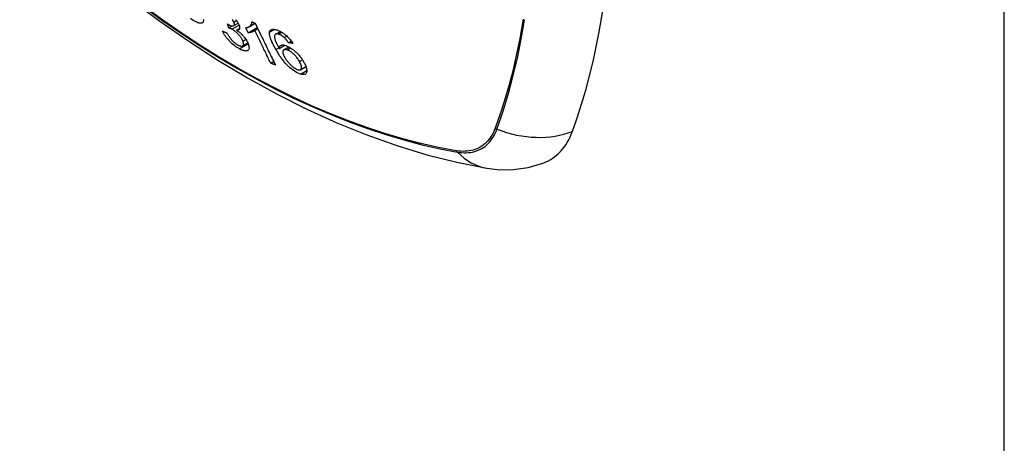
# Model space of a CAD drawing. Header units: inches. Extents: x 435.6 to 512.6, y 167.3 to 237.6.
# Tile 2 of 115: x 472.224 to 473.519, y 201.899 to 202.456. Entities that reach past the tile are written whole.
import ezdxf

# ---------------------------------------------------------------- set-up
doc = ezdxf.new("R2010")
doc.units = ezdxf.units.IN
doc.header["$MEASUREMENT"] = 0
doc.layers.add('Visible Edges(ANSI)', color=7, linetype='Continuous', lineweight=25)
doc.layers.add('Visible Tangent Edges(ANSI)', color=7, linetype='Continuous', lineweight=25)

msp = doc.modelspace()

# ---------------------------------------------------------------- linework, layer by layer
at = {"layer": 'Visible Edges(ANSI)'}
for p, q in [((472.4994, 202.4448), (472.4978, 202.4501)), ((472.5061, 202.4479), (472.5118, 202.4512)), ((472.5262, 202.4465), (472.5341, 202.451)), ((472.4994, 202.4448), (472.5042, 202.4476)), ((472.5098, 202.4421), (472.5137, 202.4443)), ((472.525, 202.4386), (472.5218, 202.4451)), ((472.525, 202.4386), (472.5369, 202.4454)), ((472.5336, 202.4416), (472.5376, 202.4439)), ((472.5611, 202.4368), (472.5673, 202.4403)), ((472.5177, 202.4213), (472.5244, 202.4252)), ((472.5724, 202.4322), (472.5758, 202.4342)), ((472.5781, 202.4255), (472.5817, 202.4276)), ((472.5658, 202.4177), (472.5734, 202.4221)), ((472.5718, 202.4161), (472.5785, 202.42)), ((472.5546, 202.3986), (472.5585, 202.4009)), ((472.594, 202.39), (472.601, 202.3941))]:
    msp.add_line(p, q, dxfattribs=at)
at = {"layer": 'Visible Edges(ANSI)', "flags": 128}
for points in [[(472.2245, 202.6102), (472.2603, 202.576), (472.2967, 202.5433), (472.3336, 202.512), (472.3709, 202.4822), (472.4087, 202.454), (472.4468, 202.4274), (472.4853, 202.4024), (472.524, 202.3792), (472.563, 202.3577), (472.6022, 202.338), (472.6415, 202.3201), (472.681, 202.3042), (472.7204, 202.2902), (472.76, 202.2782), (472.7994, 202.2683), (472.8388, 202.2604)], [(472.466, 202.4562), (472.4661, 202.4556), (472.4662, 202.4549), (472.4662, 202.4544), (472.4661, 202.4538), (472.466, 202.4533), (472.4659, 202.4529), (472.4657, 202.4525), (472.4654, 202.4521), (472.4651, 202.4518), (472.4647, 202.4515), (472.4642, 202.4512), (472.4637, 202.4511), (472.463, 202.451), (472.4623, 202.451), (472.4615, 202.451), (472.4606, 202.4512), (472.4597, 202.4515), (472.4587, 202.4518), (472.4573, 202.4524), (472.4556, 202.4532), (472.4536, 202.4543), (472.4514, 202.4557), (472.4492, 202.4572)], [(472.4978, 202.4501), (472.4978, 202.45), (472.4979, 202.45), (472.4979, 202.45), (472.498, 202.45), (472.498, 202.4499), (472.4981, 202.4499), (472.4981, 202.4499), (472.4981, 202.4499), (472.4982, 202.4498), (472.4982, 202.4498), (472.4983, 202.4498), (472.4983, 202.4497), (472.4984, 202.4497), (472.4984, 202.4497), (472.4985, 202.4497), (472.4985, 202.4496), (472.4986, 202.4496), (472.4986, 202.4496), (472.4986, 202.4496), (472.4987, 202.4495), (472.4987, 202.4495), (472.4988, 202.4495), (472.4988, 202.4495), (472.4989, 202.4494)], [(472.4989, 202.4494), (472.5014, 202.4483), (472.5036, 202.4477), (472.5053, 202.4476), (472.5062, 202.4479), (472.5064, 202.4481), (472.5065, 202.4482), (472.5066, 202.4483), (472.5067, 202.4485), (472.5067, 202.4486), (472.5068, 202.4488), (472.5068, 202.449), (472.5069, 202.4492), (472.5069, 202.4494), (472.5069, 202.4497), (472.5068, 202.4499), (472.5068, 202.4502), (472.5068, 202.4504), (472.5067, 202.4507), (472.5066, 202.451), (472.5066, 202.4513), (472.5065, 202.4515), (472.5064, 202.4518), (472.5063, 202.4521), (472.5061, 202.4524)], [(472.5061, 202.4524), (472.5059, 202.453), (472.5056, 202.4535), (472.5054, 202.4541), (472.505, 202.4547), (472.5047, 202.4553), (472.5043, 202.4559)], [(472.5087, 202.4559), (472.5094, 202.455), (472.51, 202.4542), (472.5105, 202.4534), (472.511, 202.4526), (472.5115, 202.4518), (472.5119, 202.4511), (472.5123, 202.4503), (472.5126, 202.4496), (472.5129, 202.4488)], [(472.5218, 202.4451), (472.5226, 202.4453), (472.5234, 202.4454), (472.5241, 202.4456), (472.5247, 202.4458), (472.5253, 202.446), (472.5259, 202.4463), (472.5264, 202.4466), (472.5268, 202.4469), (472.5272, 202.4472), (472.5276, 202.4475), (472.5279, 202.4478), (472.5282, 202.4481), (472.5285, 202.4485), (472.5287, 202.4488), (472.5289, 202.4491), (472.5291, 202.4495), (472.5293, 202.4498), (472.5295, 202.4502), (472.5296, 202.4506), (472.5297, 202.451), (472.5298, 202.4515), (472.5299, 202.4519), (472.5299, 202.4524), (472.5299, 202.4529)], [(472.5299, 202.4529), (472.5301, 202.4528), (472.5302, 202.4528), (472.5304, 202.4527), (472.5306, 202.4526), (472.5308, 202.4526), (472.5309, 202.4525), (472.5311, 202.4524), (472.5313, 202.4524), (472.5314, 202.4523), (472.5316, 202.4522), (472.5318, 202.4522), (472.532, 202.4521), (472.5321, 202.452), (472.5323, 202.4519), (472.5325, 202.4519), (472.5326, 202.4518), (472.5328, 202.4517), (472.533, 202.4517), (472.5332, 202.4516), (472.5333, 202.4515), (472.5335, 202.4515), (472.5337, 202.4514), (472.5338, 202.4513), (472.534, 202.4513)], [(472.534, 202.4513), (472.5351, 202.449), (472.5362, 202.4467), (472.5373, 202.4444), (472.5385, 202.4421), (472.5396, 202.4398), (472.5407, 202.4375), (472.5418, 202.4352), (472.5429, 202.4329), (472.5441, 202.4305), (472.5452, 202.4282), (472.5463, 202.4259), (472.5474, 202.4236), (472.5486, 202.4213), (472.5497, 202.419), (472.5508, 202.4167), (472.5519, 202.4143), (472.553, 202.412), (472.5542, 202.4097), (472.5553, 202.4074), (472.5564, 202.4051), (472.5575, 202.4029), (472.5586, 202.4006), (472.5597, 202.3983), (472.5608, 202.396)], [(472.5136, 202.4172), (472.5121, 202.4181), (472.5105, 202.419), (472.5089, 202.4201), (472.5073, 202.4213), (472.5057, 202.4226), (472.5041, 202.4239), (472.5028, 202.4252), (472.5016, 202.4263), (472.5006, 202.4273), (472.4998, 202.4282), (472.499, 202.4291), (472.4982, 202.43), (472.4974, 202.4309), (472.4967, 202.4319), (472.496, 202.4328), (472.4953, 202.4337), (472.4947, 202.4346), (472.494, 202.4355), (472.4935, 202.4364), (472.4929, 202.4373), (472.4924, 202.4382), (472.4919, 202.4391), (472.4915, 202.4399), (472.4911, 202.4408)], [(472.4911, 202.4408), (472.4913, 202.4407), (472.4916, 202.4406), (472.4918, 202.4405), (472.4921, 202.4404), (472.4923, 202.4402), (472.4926, 202.4401), (472.4928, 202.44), (472.4931, 202.4399), (472.4934, 202.4398), (472.4936, 202.4397), (472.4939, 202.4396), (472.4941, 202.4395), (472.4944, 202.4394), (472.4946, 202.4393), (472.4949, 202.4392), (472.4951, 202.439), (472.4954, 202.4389), (472.4956, 202.4388), (472.4959, 202.4387), (472.4961, 202.4386), (472.4964, 202.4385), (472.4966, 202.4384), (472.4969, 202.4383), (472.4971, 202.4382)], [(472.4971, 202.4382), (472.4977, 202.4372), (472.4982, 202.4362), (472.4988, 202.4353), (472.4995, 202.4343), (472.5001, 202.4333), (472.5008, 202.4323), (472.5016, 202.4313), (472.5024, 202.4303), (472.5032, 202.4293), (472.504, 202.4284), (472.5047, 202.4277), (472.5053, 202.4271), (472.5058, 202.4266), (472.5063, 202.4261), (472.5069, 202.4257), (472.5074, 202.4253), (472.5079, 202.4248), (472.5084, 202.4244), (472.509, 202.4241), (472.5095, 202.4237), (472.51, 202.4234), (472.5105, 202.423), (472.511, 202.4227), (472.5115, 202.4225)], [(472.5036, 202.4432), (472.5034, 202.4433), (472.5032, 202.4434), (472.503, 202.4434), (472.5029, 202.4435), (472.5027, 202.4436), (472.5025, 202.4437), (472.5023, 202.4438), (472.5021, 202.4439), (472.502, 202.4439), (472.5018, 202.444), (472.5016, 202.4441), (472.5014, 202.4441), (472.5012, 202.4442), (472.5011, 202.4443), (472.5009, 202.4443), (472.5007, 202.4444), (472.5005, 202.4445), (472.5004, 202.4445), (472.5002, 202.4446), (472.5, 202.4446), (472.4999, 202.4447), (472.4997, 202.4447), (472.4995, 202.4448), (472.4994, 202.4448)], [(472.518, 202.4276), (472.5178, 202.4282), (472.5175, 202.4288), (472.5172, 202.4294), (472.5169, 202.43), (472.5165, 202.4307), (472.5161, 202.4313), (472.5157, 202.432), (472.5152, 202.4326), (472.5148, 202.4333), (472.5143, 202.4339), (472.5137, 202.4346), (472.5132, 202.4353), (472.5126, 202.4359), (472.512, 202.4366), (472.5113, 202.4373), (472.5105, 202.4381), (472.5097, 202.4388), (472.5088, 202.4396), (472.5079, 202.4403), (472.5071, 202.441), (472.5062, 202.4416), (472.5053, 202.4422), (472.5044, 202.4427), (472.5036, 202.4432)], [(472.5129, 202.4488), (472.5131, 202.4484), (472.5132, 202.4479), (472.5134, 202.4475), (472.5135, 202.447), (472.5136, 202.4466), (472.5137, 202.4462), (472.5137, 202.4458), (472.5138, 202.4454), (472.5138, 202.4451), (472.5138, 202.4447), (472.5137, 202.4444), (472.5137, 202.4441), (472.5136, 202.4437), (472.5134, 202.4434), (472.5132, 202.4431), (472.513, 202.4429), (472.5127, 202.4426), (472.5124, 202.4424), (472.5121, 202.4423), (472.5117, 202.4422), (472.5113, 202.4421), (472.5108, 202.4421), (472.5103, 202.4421), (472.5098, 202.4421)], [(472.5098, 202.4421), (472.5104, 202.4417), (472.511, 202.4412), (472.5116, 202.4408), (472.5122, 202.4403), (472.5128, 202.4398), (472.5134, 202.4394), (472.514, 202.4388), (472.5146, 202.4383), (472.5152, 202.4378), (472.5158, 202.4372), (472.5164, 202.4367), (472.5169, 202.4361), (472.5175, 202.4355), (472.518, 202.4349), (472.5187, 202.4341), (472.5194, 202.4332), (472.5202, 202.4322), (472.5211, 202.4311), (472.5219, 202.4299), (472.5226, 202.4287), (472.5233, 202.4275), (472.5239, 202.4264), (472.5244, 202.4252), (472.5249, 202.4241)], [(472.5336, 202.4416), (472.5334, 202.4414), (472.5332, 202.4412), (472.5331, 202.441), (472.5328, 202.4409), (472.5326, 202.4407), (472.5324, 202.4405), (472.5322, 202.4404), (472.5319, 202.4403), (472.5317, 202.4401), (472.5315, 202.44), (472.5312, 202.4399), (472.5309, 202.4398), (472.5307, 202.4397), (472.5304, 202.4396), (472.5301, 202.4395), (472.5297, 202.4393), (472.5293, 202.4392), (472.5288, 202.4391), (472.5283, 202.4389), (472.5277, 202.4388), (472.5271, 202.4387), (472.5264, 202.4387), (472.5257, 202.4386), (472.525, 202.4386)], [(472.5546, 202.3986), (472.5537, 202.4004), (472.5528, 202.4022), (472.5519, 202.4039), (472.5511, 202.4057), (472.5502, 202.4075), (472.5493, 202.4093), (472.5485, 202.4111), (472.5476, 202.4129), (472.5467, 202.4147), (472.5458, 202.4165), (472.545, 202.4183), (472.5441, 202.4201), (472.5432, 202.4219), (472.5423, 202.4237), (472.5415, 202.4255), (472.5406, 202.4273), (472.5397, 202.4291), (472.5388, 202.4309), (472.538, 202.4327), (472.5371, 202.4344), (472.5362, 202.4362), (472.5353, 202.438), (472.5345, 202.4398), (472.5336, 202.4416)], [(472.5614, 202.4167), (472.5608, 202.4178), (472.5602, 202.4189), (472.5596, 202.42), (472.559, 202.4211), (472.5584, 202.4222), (472.5579, 202.4233), (472.5573, 202.4244), (472.5568, 202.4254), (472.5563, 202.4265), (472.5559, 202.4275), (472.5554, 202.4285), (472.555, 202.4295), (472.5547, 202.4305), (472.5543, 202.4314), (472.554, 202.4323), (472.5537, 202.4332), (472.5535, 202.4341), (472.5533, 202.4349), (472.5531, 202.4357), (472.553, 202.4365), (472.5529, 202.4373), (472.5529, 202.438), (472.5529, 202.4387), (472.553, 202.4393)], [(472.553, 202.4393), (472.5531, 202.4397), (472.5532, 202.4401), (472.5533, 202.4405), (472.5535, 202.4408), (472.5537, 202.4412), (472.5539, 202.4415), (472.5541, 202.4418), (472.5544, 202.442), (472.5546, 202.4422), (472.555, 202.4424), (472.5553, 202.4426), (472.5557, 202.4428), (472.5561, 202.4429), (472.5565, 202.443), (472.5569, 202.443), (472.5574, 202.4431), (472.5579, 202.4431), (472.5584, 202.4431), (472.5589, 202.443), (472.5594, 202.443), (472.56, 202.4429), (472.5606, 202.4428), (472.5612, 202.4426), (472.5618, 202.4425)], [(472.5646, 202.4368), (472.5644, 202.4369), (472.5641, 202.4369), (472.5639, 202.437), (472.5637, 202.437), (472.5635, 202.4371), (472.5633, 202.4371), (472.5631, 202.4371), (472.5629, 202.4371), (472.5627, 202.4371), (472.5625, 202.4371), (472.5623, 202.4371), (472.5621, 202.4371), (472.562, 202.4371), (472.5618, 202.437), (472.5617, 202.437), (472.5615, 202.437), (472.5614, 202.4369), (472.5612, 202.4368), (472.5611, 202.4368), (472.561, 202.4367), (472.5609, 202.4366), (472.5608, 202.4365), (472.5607, 202.4364), (472.5606, 202.4363)], [(472.5618, 202.4425), (472.5627, 202.4422), (472.5636, 202.4419), (472.5645, 202.4416), (472.5655, 202.4412), (472.5665, 202.4407), (472.5675, 202.4402), (472.5686, 202.4396), (472.5696, 202.439), (472.5706, 202.4383), (472.5717, 202.4376), (472.5727, 202.4368), (472.5737, 202.436), (472.5747, 202.4352), (472.5757, 202.4343), (472.5767, 202.4334), (472.5776, 202.4324), (472.5785, 202.4314), (472.5794, 202.4305), (472.5803, 202.4295), (472.5811, 202.4285), (472.5818, 202.4275), (472.5825, 202.4265), (472.5832, 202.4255), (472.5839, 202.4245)], [(472.5115, 202.4225), (472.5124, 202.422), (472.5132, 202.4217), (472.514, 202.4214), (472.5147, 202.4212), (472.5154, 202.421), (472.516, 202.421), (472.5166, 202.421), (472.5171, 202.4211), (472.5175, 202.4212), (472.5178, 202.4214), (472.5181, 202.4216), (472.5184, 202.4219), (472.5186, 202.4222), (472.5187, 202.4225), (472.5188, 202.4229), (472.5189, 202.4233), (472.5189, 202.4237), (472.5189, 202.4242), (472.5189, 202.4247), (472.5188, 202.4252), (472.5186, 202.4258), (472.5185, 202.4264), (472.5183, 202.427), (472.518, 202.4276)], [(472.5606, 202.4363), (472.56, 202.4355), (472.5597, 202.4345), (472.5597, 202.4333), (472.5598, 202.432), (472.56, 202.4307), (472.5603, 202.4295), (472.5606, 202.4285), (472.5609, 202.4278), (472.5611, 202.4272), (472.5613, 202.4266), (472.5616, 202.426), (472.5619, 202.4254), (472.5622, 202.4248), (472.5625, 202.4242), (472.5628, 202.4235), (472.5631, 202.4229), (472.5634, 202.4222), (472.5637, 202.4216), (472.5641, 202.4209), (472.5644, 202.4203), (472.5648, 202.4196), (472.5651, 202.419), (472.5655, 202.4183), (472.5658, 202.4177)], [(472.5724, 202.4322), (472.5721, 202.4325), (472.5718, 202.4328), (472.5714, 202.433), (472.5711, 202.4333), (472.5708, 202.4336), (472.5704, 202.4338), (472.5701, 202.4341), (472.5697, 202.4343), (472.5694, 202.4345), (472.5691, 202.4348), (472.5687, 202.435), (472.5684, 202.4352), (472.5681, 202.4354), (472.5677, 202.4355), (472.5674, 202.4357), (472.5671, 202.4359), (472.5668, 202.436), (472.5664, 202.4362), (472.5661, 202.4363), (472.5658, 202.4364), (472.5655, 202.4366), (472.5652, 202.4367), (472.5649, 202.4367), (472.5646, 202.4368)], [(472.5781, 202.4255), (472.5779, 202.4258), (472.5777, 202.4261), (472.5775, 202.4263), (472.5773, 202.4266), (472.5771, 202.4269), (472.5769, 202.4272), (472.5766, 202.4275), (472.5764, 202.4278), (472.5762, 202.4281), (472.576, 202.4284), (472.5757, 202.4287), (472.5755, 202.4289), (472.5752, 202.4292), (472.575, 202.4295), (472.5748, 202.4298), (472.5745, 202.4301), (472.5743, 202.4303), (472.574, 202.4306), (472.5738, 202.4309), (472.5735, 202.4311), (472.5732, 202.4314), (472.573, 202.4317), (472.5727, 202.4319), (472.5724, 202.4322)], [(472.5839, 202.4245), (472.5837, 202.4245), (472.5834, 202.4246), (472.5832, 202.4246), (472.5829, 202.4246), (472.5827, 202.4247), (472.5825, 202.4247), (472.5822, 202.4248), (472.582, 202.4248), (472.5817, 202.4249), (472.5815, 202.4249), (472.5813, 202.4249), (472.581, 202.425), (472.5808, 202.425), (472.5805, 202.4251), (472.5803, 202.4251), (472.58, 202.4252), (472.5798, 202.4252), (472.5796, 202.4252), (472.5793, 202.4253), (472.5791, 202.4253), (472.5788, 202.4254), (472.5786, 202.4254), (472.5784, 202.4255), (472.5781, 202.4255)], [(472.5249, 202.4241), (472.5254, 202.4227), (472.5258, 202.4214), (472.526, 202.4201), (472.5261, 202.419), (472.5261, 202.418), (472.5259, 202.4171), (472.5255, 202.4163), (472.525, 202.4157), (472.5245, 202.4153), (472.524, 202.415), (472.5235, 202.4148), (472.523, 202.4147), (472.5224, 202.4146), (472.5218, 202.4145), (472.5211, 202.4146), (472.5204, 202.4147), (472.5197, 202.4148), (472.5189, 202.415), (472.5181, 202.4153), (472.5172, 202.4156), (472.5164, 202.4159), (472.5155, 202.4163), (472.5146, 202.4167), (472.5136, 202.4172)], [(472.594, 202.3842), (472.5894, 202.386), (472.5844, 202.3889), (472.5795, 202.3928), (472.5763, 202.3959), (472.5752, 202.397), (472.5743, 202.398), (472.5734, 202.3991), (472.5725, 202.4001), (472.5717, 202.4011), (472.5709, 202.4022), (472.5701, 202.4032), (472.5693, 202.4042), (472.5686, 202.4053), (472.5679, 202.4063), (472.5671, 202.4074), (472.5664, 202.4084), (472.5658, 202.4095), (472.5651, 202.4105), (472.5644, 202.4116), (472.5638, 202.4126), (472.5632, 202.4137), (472.5626, 202.4147), (472.562, 202.4157), (472.5614, 202.4167)], [(472.5658, 202.4177), (472.5658, 202.4181), (472.5658, 202.4184), (472.5659, 202.4188), (472.5659, 202.4191), (472.566, 202.4194), (472.566, 202.4197), (472.5661, 202.42), (472.5662, 202.4203), (472.5664, 202.4206), (472.5665, 202.4208), (472.5667, 202.4211), (472.567, 202.4213), (472.5672, 202.4216), (472.5676, 202.4218), (472.5679, 202.422), (472.5684, 202.4222), (472.5689, 202.4223), (472.5694, 202.4224), (472.57, 202.4225), (472.5706, 202.4225), (472.5713, 202.4225), (472.572, 202.4224), (472.5727, 202.4222), (472.5734, 202.4221)], [(472.5757, 202.4162), (472.5748, 202.4164), (472.5739, 202.4165), (472.5731, 202.4165), (472.5725, 202.4164), (472.5719, 202.4162), (472.5714, 202.4158), (472.5711, 202.4154), (472.5708, 202.415), (472.5707, 202.4146), (472.5706, 202.4143), (472.5705, 202.4139), (472.5705, 202.4134), (472.5705, 202.413), (472.5706, 202.4125), (472.5706, 202.4119), (472.5708, 202.4114), (472.5709, 202.4108), (472.5711, 202.4103), (472.5714, 202.4097), (472.5716, 202.4091), (472.5719, 202.4084), (472.5722, 202.4078), (472.5726, 202.4072), (472.5729, 202.4065)], [(472.5734, 202.4221), (472.5749, 202.4216), (472.5764, 202.421), (472.578, 202.4202), (472.5797, 202.4193), (472.5813, 202.4183), (472.583, 202.4171), (472.5845, 202.416), (472.5858, 202.4149), (472.5869, 202.4139), (472.5879, 202.413), (472.5888, 202.4121), (472.5898, 202.4112), (472.5907, 202.4103), (472.5915, 202.4093), (472.5924, 202.4083), (472.5932, 202.4074), (472.594, 202.4064), (472.5947, 202.4054), (472.5954, 202.4044), (472.5961, 202.4034), (472.5967, 202.4025), (472.5973, 202.4015), (472.5979, 202.4005), (472.5984, 202.3995)], [(472.5924, 202.4008), (472.5919, 202.4018), (472.5912, 202.4028), (472.5906, 202.4038), (472.5899, 202.4048), (472.5891, 202.4058), (472.5883, 202.4069), (472.5875, 202.4079), (472.5866, 202.4088), (472.5857, 202.4098), (472.5848, 202.4106), (472.584, 202.4113), (472.5833, 202.4119), (472.5826, 202.4125), (472.582, 202.413), (472.5813, 202.4134), (472.5807, 202.4139), (472.58, 202.4143), (472.5793, 202.4147), (472.5787, 202.415), (472.5781, 202.4153), (472.5774, 202.4156), (472.5768, 202.4158), (472.5763, 202.416), (472.5757, 202.4162)], [(472.5608, 202.396), (472.5606, 202.3961), (472.5603, 202.3962), (472.56, 202.3964), (472.5598, 202.3965), (472.5595, 202.3966), (472.5593, 202.3967), (472.559, 202.3968), (472.5587, 202.3969), (472.5585, 202.397), (472.5582, 202.3971), (472.5579, 202.3972), (472.5577, 202.3973), (472.5574, 202.3974), (472.5572, 202.3975), (472.5569, 202.3976), (472.5566, 202.3977), (472.5564, 202.3979), (472.5561, 202.398), (472.5559, 202.3981), (472.5556, 202.3982), (472.5553, 202.3983), (472.5551, 202.3984), (472.5548, 202.3985), (472.5546, 202.3986)], [(472.5729, 202.4065), (472.5733, 202.4058), (472.5737, 202.4051), (472.5742, 202.4044), (472.5746, 202.4037), (472.5751, 202.403), (472.5756, 202.4023), (472.5762, 202.4016), (472.5767, 202.4009), (472.5773, 202.4002), (472.5779, 202.3995), (472.5785, 202.3988), (472.5792, 202.3981), (472.5798, 202.3974), (472.5805, 202.3966), (472.5813, 202.3959), (472.582, 202.3952), (472.5828, 202.3946), (472.5835, 202.394), (472.5843, 202.3934), (472.5853, 202.3926), (472.5866, 202.3918), (472.588, 202.391), (472.5893, 202.3904), (472.5906, 202.39)], [(472.5906, 202.39), (472.5911, 202.3899), (472.5915, 202.3898), (472.592, 202.3897), (472.5924, 202.3897), (472.5928, 202.3897), (472.5932, 202.3898), (472.5935, 202.3899), (472.5939, 202.39), (472.5941, 202.3902), (472.5944, 202.3904), (472.5946, 202.3906), (472.5948, 202.3909), (472.5949, 202.3911), (472.595, 202.3915), (472.5951, 202.3918), (472.5952, 202.3922), (472.5953, 202.3929), (472.5952, 202.3937), (472.595, 202.3947), (472.5947, 202.3958), (472.5943, 202.397), (472.5937, 202.3982), (472.5931, 202.3995), (472.5924, 202.4008)], [(472.5984, 202.3995), (472.5991, 202.3984), (472.5997, 202.3972), (472.6002, 202.3961), (472.6007, 202.3949), (472.6011, 202.3938), (472.6014, 202.3928), (472.6017, 202.3917), (472.6019, 202.3907), (472.602, 202.3897), (472.6021, 202.3888), (472.6021, 202.3879), (472.602, 202.3871), (472.6018, 202.3864), (472.6016, 202.3858), (472.6012, 202.3852), (472.6008, 202.3847), (472.6002, 202.3843), (472.5996, 202.384), (472.5988, 202.3838), (472.598, 202.3837), (472.5971, 202.3836), (472.5961, 202.3837), (472.5951, 202.3839), (472.594, 202.3842)], [(472.8388, 202.2604), (472.8558, 202.2585), (472.874, 202.2586), (472.8931, 202.2613), (472.9124, 202.2669)]]:
    msp.add_lwpolyline(points, dxfattribs=at)
at = {"layer": 'Visible Edges(ANSI)'}
for centre, major_axis, start_param, end_param in [((472.0843, 203.1587), (-0.6483, 1.1259), 3.592663, 4.265186), ((472.8332, 202.4247), (0.0884, -0.1535), 6.184194, 6.734256)]:
    msp.add_ellipse(centre, major_axis=major_axis, ratio=0.578093, start_param=start_param, end_param=end_param, dxfattribs=at)
at = {"layer": 'Visible Tangent Edges(ANSI)'}
for p, q in [((473.5195, 189.3787), (473.5195, 215.3113)), ((472.5061, 202.4524), (472.5097, 202.4545)), ((472.5036, 202.4432), (472.513, 202.4486)), ((472.553, 202.4393), (472.5594, 202.443)), ((472.5646, 202.4368), (472.569, 202.4394)), ((472.518, 202.4276), (472.5219, 202.4299)), ((472.5136, 202.4172), (472.525, 202.4238)), ((472.5614, 202.4167), (472.5652, 202.4189)), ((472.5757, 202.4162), (472.5804, 202.4189)), ((472.5924, 202.4008), (472.5963, 202.403)), ((472.594, 202.3842), (472.6021, 202.3889)), ((472.8499, 202.3132), (472.8498, 202.3129)), ((472.799, 202.2834), (472.7987, 202.2835))]:
    msp.add_line(p, q, dxfattribs=at)
at = {"layer": 'Visible Tangent Edges(ANSI)', "flags": 128}
for points in [[(472.7987, 202.2835), (472.7755, 202.2878), (472.7521, 202.2931), (472.7285, 202.2992), (472.7048, 202.3062), (472.6809, 202.314), (472.6568, 202.3227), (472.6326, 202.3322), (472.6083, 202.3426), (472.584, 202.3539), (472.5595, 202.366), (472.535, 202.3788), (472.5105, 202.3925), (472.4861, 202.407), (472.4615, 202.4223), (472.437, 202.4384), (472.4126, 202.4553), (472.3881, 202.4729)], [(472.3884, 202.472), (472.4129, 202.4543), (472.4374, 202.4374), (472.462, 202.4213), (472.4865, 202.406), (472.5111, 202.3915), (472.5356, 202.3778), (472.5602, 202.3648), (472.5847, 202.3527), (472.6091, 202.3414), (472.6335, 202.331), (472.6578, 202.3213), (472.6819, 202.3126), (472.7059, 202.3047), (472.7298, 202.2976), (472.7535, 202.2914), (472.777, 202.2861), (472.8003, 202.2816)], [(472.8867, 202.4565), (472.8846, 202.4437), (472.8822, 202.4311), (472.8797, 202.4186), (472.8771, 202.4063), (472.8743, 202.3941), (472.8713, 202.3821), (472.8681, 202.3702), (472.8648, 202.3584), (472.8613, 202.3469), (472.8577, 202.3355), (472.8539, 202.3243), (472.8499, 202.3132)], [(472.8521, 202.3117), (472.8598, 202.3341), (472.8669, 202.3572), (472.8733, 202.381), (472.8791, 202.4053), (472.8842, 202.4303), (472.8886, 202.4557)], [(472.8498, 202.3129), (472.8487, 202.3101), (472.8475, 202.3075), (472.8462, 202.305), (472.8448, 202.3027), (472.8433, 202.3004), (472.8417, 202.2983), (472.84, 202.2963), (472.8382, 202.2944), (472.8363, 202.2926), (472.8343, 202.291), (472.8323, 202.2896), (472.8301, 202.2882), (472.8279, 202.287), (472.8256, 202.286), (472.8232, 202.2851), (472.8208, 202.2843), (472.8183, 202.2837), (472.8157, 202.2832), (472.813, 202.2829), (472.8103, 202.2827), (472.8076, 202.2826), (472.8048, 202.2827), (472.8019, 202.283), (472.799, 202.2834)], [(472.8003, 202.2816), (472.8033, 202.2812), (472.8062, 202.2809), (472.8091, 202.2808), (472.8119, 202.2808), (472.8147, 202.2809), (472.8174, 202.2813), (472.82, 202.2817), (472.8226, 202.2824), (472.8251, 202.2831), (472.8276, 202.2841), (472.8299, 202.2851), (472.8322, 202.2864), (472.8344, 202.2877), (472.8365, 202.2892), (472.8385, 202.2909), (472.8404, 202.2927), (472.8422, 202.2946), (472.844, 202.2967), (472.8456, 202.2989), (472.8471, 202.3012), (472.8485, 202.3036), (472.8498, 202.3062), (472.851, 202.3089), (472.8521, 202.3117)]]:
    msp.add_lwpolyline(points, dxfattribs=at)
at = {"layer": 'Visible Tangent Edges(ANSI)'}
for centre, major_axis, ratio, start_param, end_param in [((472.8548, 202.3184), (-0.00927, 0.00331), 0.734251, 1.273722, 1.537429), ((472.885, 202.392), (-0.1109, 0.0406), 0.734358, 1.543031, 2.451391), ((472.8052, 202.2896), (0.0017, 0.00969), 0.732637, 2.381624, 2.645331), ((472.8588, 202.3768), (-0.02, -0.1164), 0.735728, 5.784249, 6.283185)]:
    msp.add_ellipse(centre, major_axis=major_axis, ratio=ratio, start_param=start_param, end_param=end_param, dxfattribs=at)

doc.saveas('drawing.dxf')
